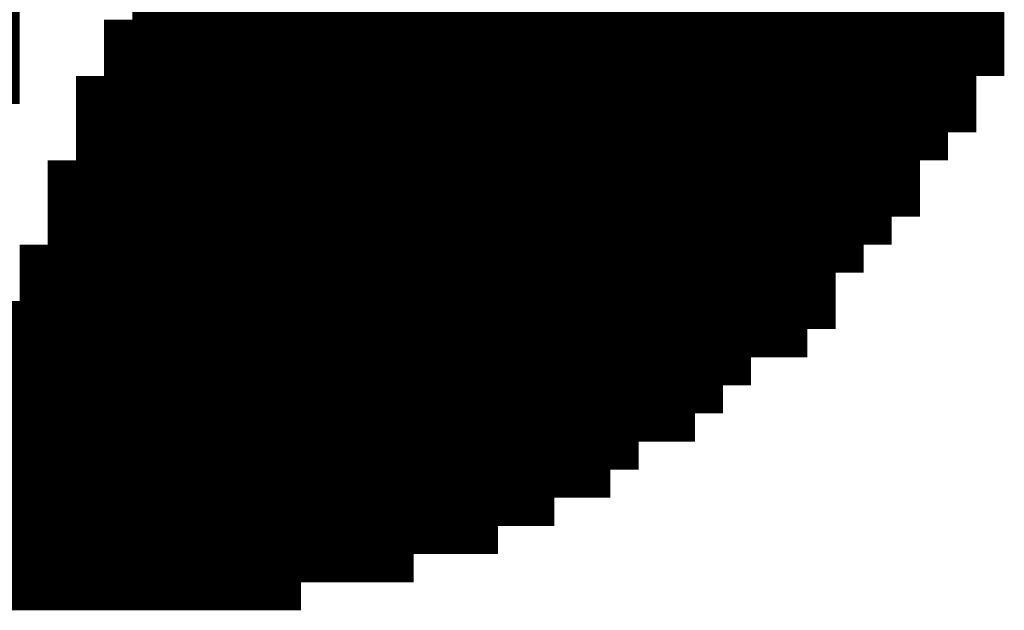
# Model space of a CAD drawing. Extents: x 63 to 129, y -4 to 99.
# Tile 6 of 69: x 74.601 to 75.49, y 3.518 to 4.051. Entities that reach past the tile are written whole.
import ezdxf

# ---------------------------------------------------------------- set-up
doc = ezdxf.new("R2010")
doc.units = 0
doc.layers.get('0').update_dxf_attribs({"linetype": 'CONTINUOUS'})
doc.layers.add('2D_LINE_29', color=112, linetype='CONTINUOUS')

# ---------------------------------------------------------------- blocks, each defined once
blk = doc.blocks.new('SMOOTH_0$0254')
at = {"const_width": 0.0127}
blk.add_lwpolyline([(-0.00635, 0, 1), (0.00635, 0, 1)], format="xyb", close=True, dxfattribs=at)
blk = doc.blocks.new('DRAWING_274')
at = {"layer": '2D_LINE_29', "const_width": 0.0254}
for points in [[(0.0254, -2.413), (0.0254, -2.3876), (0, -2.3876), (-0.0254, -2.3876), (-0.0254, -2.3622), (-0.0508, -2.3622), (-0.0762, -2.3622), (-0.0762, -2.3368), (-0.1016, -2.3368), (-0.1016, -2.3114), (-0.127, -2.3114), (-0.1524, -2.3114), (-0.1778, -2.3114), (-0.2032, -2.3114), (-0.2032, -2.286), (-0.2286, -2.286), (-0.254, -2.286), (-0.254, -2.2606), (-0.2794, -2.2606), (-0.2794, -2.2352), (-0.3048, -2.2352), (-0.3048, -2.2098), (-0.3302, -2.2098), (-0.3302, -2.1844), (-0.3556, -2.1844), (-0.3556, -2.159), (-0.381, -2.159), (-0.4064, -2.159), (-0.4064, -2.1336), (-0.4318, -2.1336), (-0.4572, -2.1336), (-0.4826, -2.1336), (-0.508, -2.1336), (-0.5334, -2.1336), (-0.5588, -2.1336), (-0.5842, -2.1336), (-0.5842, -2.159), (-0.6096, -2.159), (-0.635, -2.159), (-0.635, -2.1844), (-0.6604, -2.1844), (-0.6858, -2.1844), (-0.6858, -2.159), (-0.7112, -2.159), (-0.7112, -2.1336), (-0.7112, -2.1082), (-0.7366, -2.1082), (-0.7366, -2.0828), (-0.762, -2.0828), (-0.762, -2.0574), (-0.7874, -2.0574), (-0.7874, -2.032), (-0.7874, -2.0066), (-0.8128, -2.0066), (-0.8128, -1.9812), (-0.8382, -1.9812), (-0.8382, -1.9558), (-0.8382, -1.9304), (-0.8636, -1.9304), (-0.8636, -1.905), (-0.8636, -1.8796)], [(0.0508, -2.2352), (0.0254, -2.2352), (0.0254, -2.2098), (0, -2.2098), (-0.0254, -2.2098), (-0.0254, -2.1844), (-0.0508, -2.1844), (-0.0762, -2.1844), (-0.0762, -2.159), (-0.1016, -2.159), (-0.1016, -2.1336), (-0.127, -2.1336), (-0.1524, -2.1336), (-0.1778, -2.1336), (-0.2032, -2.1336), (-0.2032, -2.1082), (-0.2286, -2.1082), (-0.254, -2.1082), (-0.254, -2.0828), (-0.2794, -2.0828), (-0.2794, -2.0574), (-0.3048, -2.0574), (-0.3048, -2.032), (-0.3302, -2.032), (-0.3302, -2.0066), (-0.3556, -2.0066), (-0.3556, -1.9812), (-0.381, -1.9812), (-0.4064, -1.9812), (-0.4064, -1.9558), (-0.4318, -1.9558), (-0.4572, -1.9558), (-0.4826, -1.9558), (-0.508, -1.9558), (-0.5334, -1.9558), (-0.5588, -1.9558), (-0.5842, -1.9558), (-0.5842, -1.9812), (-0.6096, -1.9812), (-0.635, -1.9812), (-0.635, -2.0066), (-0.6604, -2.0066), (-0.6604, -2.032), (-0.6858, -2.032), (-0.6858, -2.0574), (-0.7112, -2.0574), (-0.7112, -2.0828), (-0.7366, -2.0828), (-0.7366, -2.0574), (-0.7366, -2.032), (-0.7366, -2.0066), (-0.7366, -1.9812), (-0.7366, -1.9558), (-0.7366, -1.9304), (-0.7366, -1.905), (-0.7366, -1.8796)], [(-0.254, -2.3876), (-0.2794, -2.3876), (-0.3048, -2.3876), (-0.3048, -2.3622), (-0.3302, -2.3622), (-0.3556, -2.3622), (-0.3556, -2.3368), (-0.381, -2.3368), (-0.4064, -2.3368), (-0.4064, -2.3114), (-0.4318, -2.3114), (-0.4572, -2.3114), (-0.4826, -2.3114), (-0.508, -2.3114), (-0.508, -2.286), (-0.5334, -2.286), (-0.5334, -2.2606), (-0.5334, -2.2352), (-0.5334, -2.2098), (-0.5334, -2.1844), (-0.5334, -2.159), (-0.5334, -2.1336), (-0.5334, -2.1082), (-0.5334, -2.0828), (-0.5334, -2.0574), (-0.5334, -2.032), (-0.5334, -2.0066), (-0.5334, -1.9812), (-0.5334, -1.9558), (-0.5334, -1.9304), (-0.5334, -1.905), (-0.5334, -1.8796)], [(-0.4826, -2.3114), (-0.4826, -2.286), (-0.4826, -2.2606), (-0.4826, -2.2352), (-0.4826, -2.2098), (-0.4826, -2.1844), (-0.4826, -2.159), (-0.4826, -2.1336), (-0.4826, -2.1082), (-0.4826, -2.0828), (-0.4826, -2.0574), (-0.4826, -2.032), (-0.4826, -2.0066), (-0.4826, -1.9812), (-0.4826, -1.9558), (-0.4826, -1.9304), (-0.4826, -1.905), (-0.4826, -1.8796)], [(-0.4318, -2.3368), (-0.4318, -2.3114), (-0.4318, -2.286), (-0.4318, -2.2606), (-0.4318, -2.2352), (-0.4318, -2.2098), (-0.4318, -2.1844), (-0.4318, -2.159), (-0.4318, -2.1336), (-0.4318, -2.1082), (-0.4318, -2.0828), (-0.4318, -2.0574), (-0.4318, -2.032), (-0.4318, -2.0066), (-0.4318, -1.9812), (-0.4318, -1.9558), (-0.4318, -1.9304), (-0.4318, -1.905), (-0.4318, -1.8796)], [(-0.3556, -2.3622), (-0.381, -2.3622), (-0.4064, -2.3622), (-0.4064, -2.3368), (-0.4318, -2.3368), (-0.4572, -2.3368), (-0.4572, -2.3114), (-0.4572, -2.286), (-0.4572, -2.2606), (-0.4572, -2.2352), (-0.4572, -2.2098), (-0.4572, -2.1844), (-0.4572, -2.159), (-0.4572, -2.1336), (-0.4572, -2.1082), (-0.4572, -2.0828), (-0.4572, -2.0574), (-0.4572, -2.032), (-0.4572, -2.0066), (-0.4572, -1.9812), (-0.4572, -1.9558), (-0.4572, -1.9304), (-0.4572, -1.905), (-0.4572, -1.8796)], [(-0.3048, -2.3876), (-0.3302, -2.3876), (-0.3302, -2.3622), (-0.3302, -2.3368), (-0.3556, -2.3368), (-0.3556, -2.3114), (-0.381, -2.3114), (-0.4064, -2.3114), (-0.4064, -2.286), (-0.4318, -2.286), (-0.4572, -2.286), (-0.4826, -2.286), (-0.508, -2.286), (-0.508, -2.2606), (-0.508, -2.2352), (-0.508, -2.2098), (-0.508, -2.1844), (-0.508, -2.159), (-0.508, -2.1336), (-0.508, -2.1082), (-0.508, -2.0828), (-0.508, -2.0574), (-0.508, -2.032), (-0.508, -2.0066), (-0.508, -1.9812), (-0.508, -1.9558), (-0.508, -1.9304), (-0.508, -1.905), (-0.508, -1.8796)], [(-0.5588, -2.2606), (-0.5588, -2.2352), (-0.5588, -2.2098), (-0.5588, -2.1844), (-0.5588, -2.159), (-0.5588, -2.1336), (-0.5588, -2.1082), (-0.5588, -2.0828), (-0.5588, -2.0574), (-0.5588, -2.032), (-0.5588, -2.0066), (-0.5588, -1.9812), (-0.5588, -1.9558), (-0.5588, -1.9304), (-0.5588, -1.905), (-0.5588, -1.8796)], [(-0.2794, -2.3876), (-0.2794, -2.3622), (-0.3048, -2.3622), (-0.3048, -2.3368), (-0.3302, -2.3368), (-0.3302, -2.3114), (-0.3556, -2.3114), (-0.3556, -2.286), (-0.381, -2.286), (-0.4064, -2.286), (-0.4064, -2.2606), (-0.4318, -2.2606), (-0.4572, -2.2606), (-0.4826, -2.2606), (-0.508, -2.2606), (-0.5334, -2.2606), (-0.5588, -2.2606), (-0.5842, -2.2606), (-0.5842, -2.2352), (-0.6096, -2.2352), (-0.6096, -2.2098), (-0.6096, -2.1844), (-0.6096, -2.159), (-0.6096, -2.1336), (-0.6096, -2.1082), (-0.6096, -2.0828), (-0.6096, -2.0574), (-0.6096, -2.032), (-0.6096, -2.0066), (-0.6096, -1.9812), (-0.6096, -1.9558), (-0.6096, -1.9304), (-0.6096, -1.905), (-0.6096, -1.8796)], [(0.0254, -1.8796), (0.0254, -1.905), (0.0254, -1.9304), (0.0254, -1.9558), (0.0508, -1.9558), (0.0508, -1.9812), (0.0508, -2.0066), (0.0508, -2.032), (0.0762, -2.032), (0.1016, -2.032), (0.1016, -2.0066), (0.127, -2.0066), (0.127, -1.9812), (0.1524, -1.9812), (0.1778, -1.9812), (0.1778, -1.9558), (0.2032, -1.9558), (0.2032, -1.9304), (0.2286, -1.9304), (0.2286, -1.905), (0.254, -1.905), (0.254, -1.8796)], [(-0.381, -2.3622), (-0.381, -2.3368), (-0.381, -2.3114), (-0.381, -2.286), (-0.381, -2.2606), (-0.381, -2.2352), (-0.381, -2.2098), (-0.381, -2.1844), (-0.381, -2.159), (-0.381, -2.1336), (-0.381, -2.1082), (-0.381, -2.0828), (-0.381, -2.0574), (-0.381, -2.032), (-0.381, -2.0066), (-0.381, -1.9812), (-0.381, -1.9558), (-0.381, -1.9304), (-0.381, -1.905), (-0.381, -1.8796)], [(0.0254, -1.905), (0.0508, -1.905), (0.0508, -1.8796)], [(0.0254, -1.9304), (0.0508, -1.9304), (0.0508, -1.905), (0.0762, -1.905), (0.1016, -1.905), (0.1016, -1.8796)], [(-0.8636, -1.905), (-0.8382, -1.905), (-0.8382, -1.8796)], [(-0.0508, -2.413), (-0.0508, -2.3876), (-0.0508, -2.3622), (-0.0508, -2.3368), (-0.0508, -2.3114), (-0.0508, -2.286), (-0.0508, -2.2606), (-0.0508, -2.2352), (-0.0508, -2.2098), (-0.0508, -2.1844), (-0.0508, -2.159), (-0.0508, -2.1336), (-0.0508, -2.1082), (-0.0508, -2.0828), (-0.0508, -2.0574), (-0.0508, -2.032), (-0.0508, -2.0066), (-0.0508, -1.9812), (-0.0508, -1.9558), (-0.0762, -1.9558), (-0.0762, -1.9304), (-0.0762, -1.905), (-0.1016, -1.905), (-0.1016, -1.8796)], [(-0.8128, -1.8796), (-0.8128, -1.905), (-0.8382, -1.905), (-0.8382, -1.9304), (-0.8128, -1.9304), (-0.8128, -1.905), (-0.7874, -1.905), (-0.7874, -1.8796)], [(-0.2032, -1.8796), (-0.2032, -1.905), (-0.1778, -1.905), (-0.1524, -1.905), (-0.127, -1.905), (-0.1016, -1.905), (-0.1016, -1.9304), (-0.0762, -1.9304)], [(-0.0508, -1.9812), (-0.0762, -1.9812), (-0.0762, -1.9558), (-0.1016, -1.9558), (-0.1016, -1.9304), (-0.127, -1.9304), (-0.1524, -1.9304), (-0.1778, -1.9304), (-0.2032, -1.9304), (-0.2032, -1.905), (-0.2286, -1.905), (-0.254, -1.905), (-0.254, -1.8796)], [(-0.762, -1.8796), (-0.762, -1.905), (-0.7874, -1.905), (-0.7874, -1.9304), (-0.8128, -1.9304), (-0.8128, -1.9558), (-0.8382, -1.9558)], [(0, -2.413), (0, -2.3876), (0, -2.3622), (0, -2.3368), (0, -2.3114), (0, -2.286), (0, -2.2606), (0, -2.2352), (0, -2.2098), (0, -2.1844), (0, -2.159), (0, -2.1336), (0, -2.1082), (-0.0254, -2.1082), (-0.0254, -2.0828), (-0.0254, -2.0574), (-0.0254, -2.032), (-0.0508, -2.032), (-0.0762, -2.032), (-0.0762, -2.0066), (-0.1016, -2.0066), (-0.1016, -1.9812), (-0.127, -1.9812), (-0.1524, -1.9812), (-0.1778, -1.9812), (-0.2032, -1.9812), (-0.2032, -1.9558), (-0.2286, -1.9558), (-0.254, -1.9558), (-0.254, -1.9304), (-0.2794, -1.9304), (-0.2794, -1.905), (-0.3048, -1.905), (-0.3048, -1.8796)], [(-0.6858, -1.8796), (-0.6858, -1.905), (-0.7112, -1.905), (-0.7112, -1.9304), (-0.7366, -1.9304), (-0.762, -1.9304), (-0.762, -1.9558), (-0.7874, -1.9558), (-0.7874, -1.9812), (-0.8128, -1.9812), (-0.8128, -1.9558), (-0.7874, -1.9558), (-0.7874, -1.9304), (-0.762, -1.9304), (-0.762, -1.905), (-0.7366, -1.905), (-0.7112, -1.905), (-0.7112, -1.8796)], [(-0.2794, -1.8796), (-0.2794, -1.905), (-0.254, -1.905), (-0.254, -1.9304), (-0.2286, -1.9304), (-0.2032, -1.9304), (-0.2032, -1.9558), (-0.1778, -1.9558), (-0.1524, -1.9558), (-0.127, -1.9558), (-0.1016, -1.9558), (-0.1016, -1.9812), (-0.0762, -1.9812), (-0.0762, -2.0066), (-0.0508, -2.0066)], [(-0.0254, -2.0828), (-0.0508, -2.0828), (-0.0762, -2.0828), (-0.0762, -2.0574), (-0.1016, -2.0574), (-0.1016, -2.032), (-0.127, -2.032), (-0.1524, -2.032), (-0.1778, -2.032), (-0.2032, -2.032), (-0.2032, -2.0066), (-0.2286, -2.0066), (-0.254, -2.0066), (-0.254, -1.9812), (-0.2794, -1.9812), (-0.2794, -1.9558), (-0.3048, -1.9558), (-0.3048, -1.9304), (-0.3302, -1.9304), (-0.3302, -1.905), (-0.3556, -1.905), (-0.3556, -1.8796)], [(-0.635, -1.8796), (-0.635, -1.905), (-0.6604, -1.905), (-0.6604, -1.9304), (-0.6858, -1.9304), (-0.6858, -1.9558), (-0.7112, -1.9558), (-0.7112, -1.9812), (-0.7366, -1.9812), (-0.762, -1.9812), (-0.762, -2.0066), (-0.7874, -2.0066), (-0.7874, -1.9812), (-0.762, -1.9812), (-0.762, -1.9558), (-0.7366, -1.9558), (-0.7112, -1.9558), (-0.7112, -1.9304), (-0.6858, -1.9304), (-0.6858, -1.905), (-0.6604, -1.905), (-0.6604, -1.8796)], [(-0.3302, -1.8796), (-0.3302, -1.905), (-0.3048, -1.905), (-0.3048, -1.9304), (-0.2794, -1.9304), (-0.2794, -1.9558), (-0.254, -1.9558), (-0.254, -1.9812), (-0.2286, -1.9812), (-0.2032, -1.9812), (-0.2032, -2.0066), (-0.1778, -2.0066), (-0.1524, -2.0066), (-0.127, -2.0066), (-0.1016, -2.0066), (-0.1016, -2.032), (-0.0762, -2.032), (-0.0762, -2.0574), (-0.0508, -2.0574), (-0.0254, -2.0574)], [(-0.2032, -2.413), (-0.2286, -2.413), (-0.2286, -2.3876), (-0.2286, -2.3622), (-0.2286, -2.3368), (-0.2286, -2.3114), (-0.2286, -2.286), (-0.2286, -2.2606), (-0.2286, -2.2352), (-0.2286, -2.2098), (-0.2286, -2.1844), (-0.2286, -2.159), (-0.2286, -2.1336), (-0.2286, -2.1082), (-0.2286, -2.0828), (-0.2286, -2.0574), (-0.2286, -2.032), (-0.2286, -2.0066), (-0.2286, -1.9812), (-0.2286, -1.9558), (-0.2286, -1.9304), (-0.2286, -1.905), (-0.2286, -1.8796), (-0.2286, -1.8542)], [(0, -2.1336), (-0.0254, -2.1336), (-0.0254, -2.1082), (-0.0508, -2.1082), (-0.0762, -2.1082), (-0.0762, -2.0828), (-0.1016, -2.0828), (-0.1016, -2.0574), (-0.127, -2.0574), (-0.1524, -2.0574), (-0.1778, -2.0574), (-0.2032, -2.0574), (-0.2032, -2.032), (-0.2286, -2.032), (-0.254, -2.032), (-0.254, -2.0066), (-0.2794, -2.0066), (-0.2794, -1.9812), (-0.3048, -1.9812), (-0.3048, -1.9558), (-0.3302, -1.9558), (-0.3302, -1.9304), (-0.3556, -1.9304), (-0.3556, -1.905), (-0.381, -1.905), (-0.4064, -1.905), (-0.4064, -1.8796)], [(-0.5842, -1.8796), (-0.5842, -1.905), (-0.6096, -1.905), (-0.635, -1.905), (-0.635, -1.9304), (-0.6604, -1.9304), (-0.6604, -1.9558), (-0.6858, -1.9558), (-0.6858, -1.9812), (-0.7112, -1.9812), (-0.7112, -2.0066), (-0.7366, -2.0066), (-0.762, -2.0066), (-0.762, -2.032), (-0.7874, -2.032)], [(-0.1778, -2.413), (-0.1778, -2.3876), (-0.1778, -2.3622), (-0.1778, -2.3368), (-0.1778, -2.3114), (-0.1778, -2.286), (-0.1778, -2.2606), (-0.1778, -2.2352), (-0.1778, -2.2098), (-0.1778, -2.1844), (-0.1778, -2.159), (-0.1778, -2.1336), (-0.1778, -2.1082), (-0.1778, -2.0828), (-0.1778, -2.0574), (-0.1778, -2.032), (-0.1778, -2.0066), (-0.1778, -1.9812), (-0.1778, -1.9558), (-0.1778, -1.9304), (-0.1778, -1.905), (-0.1778, -1.8796)], [(-0.1524, -2.413), (-0.1524, -2.3876), (-0.1524, -2.3622), (-0.1524, -2.3368), (-0.1524, -2.3114), (-0.1524, -2.286), (-0.1524, -2.2606), (-0.1524, -2.2352), (-0.1524, -2.2098), (-0.1524, -2.1844), (-0.1524, -2.159), (-0.1524, -2.1336), (-0.1524, -2.1082), (-0.1524, -2.0828), (-0.1524, -2.0574), (-0.1524, -2.032), (-0.1524, -2.0066), (-0.1524, -1.9812), (-0.1524, -1.9558), (-0.1524, -1.9304), (-0.1524, -1.905), (-0.1524, -1.8796)], [(-0.127, -2.413), (-0.127, -2.3876), (-0.127, -2.3622), (-0.127, -2.3368), (-0.127, -2.3114), (-0.127, -2.286), (-0.127, -2.2606), (-0.127, -2.2352), (-0.127, -2.2098), (-0.127, -2.1844), (-0.127, -2.159), (-0.127, -2.1336), (-0.127, -2.1082), (-0.127, -2.0828), (-0.127, -2.0574), (-0.127, -2.032), (-0.127, -2.0066), (-0.127, -1.9812), (-0.127, -1.9558), (-0.127, -1.9304), (-0.127, -1.905), (-0.127, -1.8796)], [(-0.1016, -2.413), (-0.1016, -2.3876), (-0.127, -2.3876), (-0.1524, -2.3876), (-0.1778, -2.3876), (-0.2032, -2.3876), (-0.2032, -2.3622), (-0.2286, -2.3622), (-0.254, -2.3622), (-0.254, -2.3368), (-0.2794, -2.3368), (-0.2794, -2.3114), (-0.3048, -2.3114), (-0.3048, -2.286), (-0.3302, -2.286), (-0.3302, -2.2606), (-0.3556, -2.2606), (-0.3556, -2.2352), (-0.381, -2.2352), (-0.4064, -2.2352), (-0.4064, -2.2098), (-0.4318, -2.2098), (-0.4572, -2.2098), (-0.4826, -2.2098), (-0.508, -2.2098), (-0.5334, -2.2098), (-0.5588, -2.2098), (-0.5842, -2.2098), (-0.5842, -2.2352), (-0.5588, -2.2352), (-0.5334, -2.2352), (-0.508, -2.2352), (-0.4826, -2.2352), (-0.4572, -2.2352), (-0.4318, -2.2352), (-0.4064, -2.2352), (-0.4064, -2.2606), (-0.381, -2.2606), (-0.3556, -2.2606), (-0.3556, -2.286), (-0.3302, -2.286), (-0.3302, -2.3114), (-0.3048, -2.3114), (-0.3048, -2.3368), (-0.2794, -2.3368), (-0.2794, -2.3622), (-0.254, -2.3622), (-0.254, -2.3876), (-0.2286, -2.3876), (-0.2032, -2.3876), (-0.2032, -2.413), (-0.1778, -2.413), (-0.1524, -2.413), (-0.127, -2.413), (-0.1016, -2.413), (-0.0762, -2.413), (-0.0508, -2.413), (-0.0254, -2.413), (0, -2.413), (0.0254, -2.413), (0.0508, -2.413)], [(0.0508, -2.2098), (0.0254, -2.2098), (0.0254, -2.1844), (0.0254, -2.159), (0, -2.159), (-0.0254, -2.159), (-0.0254, -2.1336), (-0.0508, -2.1336), (-0.0762, -2.1336), (-0.0762, -2.1082), (-0.1016, -2.1082), (-0.1016, -2.0828), (-0.127, -2.0828), (-0.1524, -2.0828), (-0.1778, -2.0828), (-0.2032, -2.0828), (-0.2032, -2.0574), (-0.2286, -2.0574), (-0.254, -2.0574), (-0.254, -2.032), (-0.2794, -2.032), (-0.2794, -2.0066), (-0.3048, -2.0066), (-0.3048, -1.9812), (-0.3302, -1.9812), (-0.3302, -1.9558), (-0.3556, -1.9558), (-0.3556, -1.9304), (-0.381, -1.9304), (-0.4064, -1.9304), (-0.4064, -1.905), (-0.4318, -1.905), (-0.4572, -1.905), (-0.4826, -1.905), (-0.508, -1.905), (-0.5334, -1.905), (-0.5588, -1.905), (-0.5842, -1.905), (-0.5842, -1.9304), (-0.6096, -1.9304), (-0.635, -1.9304), (-0.635, -1.9558), (-0.6604, -1.9558), (-0.6604, -1.9812), (-0.6858, -1.9812), (-0.6858, -2.0066), (-0.7112, -2.0066), (-0.7112, -2.032), (-0.7366, -2.032), (-0.762, -2.032), (-0.762, -2.0574), (-0.7366, -2.0574), (-0.7112, -2.0574), (-0.7112, -2.032), (-0.6858, -2.032), (-0.6858, -2.0066), (-0.6604, -2.0066), (-0.6604, -1.9812), (-0.635, -1.9812), (-0.635, -1.9558), (-0.6096, -1.9558), (-0.5842, -1.9558), (-0.5842, -1.9304), (-0.5588, -1.9304), (-0.5334, -1.9304), (-0.508, -1.9304), (-0.4826, -1.9304), (-0.4572, -1.9304), (-0.4318, -1.9304), (-0.4064, -1.9304), (-0.4064, -1.9558), (-0.381, -1.9558), (-0.3556, -1.9558), (-0.3556, -1.9812), (-0.3302, -1.9812), (-0.3302, -2.0066), (-0.3048, -2.0066), (-0.3048, -2.032), (-0.2794, -2.032), (-0.2794, -2.0574), (-0.254, -2.0574), (-0.254, -2.0828), (-0.2286, -2.0828), (-0.2032, -2.0828), (-0.2032, -2.1082), (-0.1778, -2.1082), (-0.1524, -2.1082), (-0.127, -2.1082), (-0.1016, -2.1082), (-0.1016, -2.1336), (-0.0762, -2.1336), (-0.0762, -2.159), (-0.0508, -2.159), (-0.0254, -2.159), (-0.0254, -2.1844), (0, -2.1844), (0.0254, -2.1844)], [(0.0508, -2.2606), (0.0254, -2.2606), (0.0254, -2.2352), (0, -2.2352), (-0.0254, -2.2352), (-0.0254, -2.2098), (-0.0508, -2.2098), (-0.0762, -2.2098), (-0.0762, -2.1844), (-0.1016, -2.1844), (-0.1016, -2.159), (-0.127, -2.159), (-0.1524, -2.159), (-0.1778, -2.159), (-0.2032, -2.159), (-0.2032, -2.1336), (-0.2286, -2.1336), (-0.254, -2.1336), (-0.254, -2.1082), (-0.2794, -2.1082), (-0.2794, -2.0828), (-0.3048, -2.0828), (-0.3048, -2.0574), (-0.3302, -2.0574), (-0.3302, -2.032), (-0.3556, -2.032), (-0.3556, -2.0066), (-0.381, -2.0066), (-0.4064, -2.0066), (-0.4064, -1.9812), (-0.4318, -1.9812), (-0.4572, -1.9812), (-0.4826, -1.9812), (-0.508, -1.9812), (-0.5334, -1.9812), (-0.5588, -1.9812), (-0.5842, -1.9812), (-0.5842, -2.0066), (-0.6096, -2.0066), (-0.635, -2.0066), (-0.635, -2.032), (-0.6604, -2.032), (-0.6604, -2.0574), (-0.6858, -2.0574), (-0.6858, -2.0828), (-0.7112, -2.0828), (-0.7112, -2.1082), (-0.6858, -2.1082), (-0.6858, -2.0828), (-0.6604, -2.0828), (-0.6604, -2.0574), (-0.635, -2.0574), (-0.635, -2.032), (-0.6096, -2.032), (-0.5842, -2.032), (-0.5842, -2.0066), (-0.5588, -2.0066), (-0.5334, -2.0066), (-0.508, -2.0066), (-0.4826, -2.0066), (-0.4572, -2.0066), (-0.4318, -2.0066), (-0.4064, -2.0066), (-0.4064, -2.032), (-0.381, -2.032), (-0.3556, -2.032), (-0.3556, -2.0574), (-0.3302, -2.0574), (-0.3302, -2.0828), (-0.3048, -2.0828), (-0.3048, -2.1082), (-0.2794, -2.1082), (-0.2794, -2.1336), (-0.254, -2.1336), (-0.254, -2.159), (-0.2286, -2.159), (-0.2032, -2.159), (-0.2032, -2.1844), (-0.1778, -2.1844), (-0.1524, -2.1844), (-0.127, -2.1844), (-0.1016, -2.1844), (-0.1016, -2.2098), (-0.0762, -2.2098), (-0.0762, -2.2352), (-0.0508, -2.2352), (-0.0254, -2.2352), (-0.0254, -2.2606), (0, -2.2606), (0.0254, -2.2606), (0.0254, -2.286), (0.0508, -2.286)], [(0.0508, -2.3114), (0.0254, -2.3114), (0.0254, -2.286), (0, -2.286), (-0.0254, -2.286), (-0.0254, -2.2606), (-0.0508, -2.2606), (-0.0762, -2.2606), (-0.0762, -2.2352), (-0.1016, -2.2352), (-0.1016, -2.2098), (-0.127, -2.2098), (-0.1524, -2.2098), (-0.1778, -2.2098), (-0.2032, -2.2098), (-0.2032, -2.1844), (-0.2286, -2.1844), (-0.254, -2.1844), (-0.254, -2.159), (-0.2794, -2.159), (-0.2794, -2.1336), (-0.3048, -2.1336), (-0.3048, -2.1082), (-0.3302, -2.1082), (-0.3302, -2.0828), (-0.3556, -2.0828), (-0.3556, -2.0574), (-0.381, -2.0574), (-0.4064, -2.0574), (-0.4064, -2.032), (-0.4318, -2.032), (-0.4572, -2.032), (-0.4826, -2.032), (-0.508, -2.032), (-0.5334, -2.032), (-0.5588, -2.032), (-0.5842, -2.032), (-0.5842, -2.0574), (-0.6096, -2.0574), (-0.635, -2.0574), (-0.635, -2.0828), (-0.6604, -2.0828), (-0.6604, -2.1082), (-0.6858, -2.1082), (-0.6858, -2.1336), (-0.7112, -2.1336)], [(0.0508, -2.3368), (0.0254, -2.3368), (0.0254, -2.3114), (0, -2.3114), (-0.0254, -2.3114), (-0.0254, -2.286), (-0.0508, -2.286), (-0.0762, -2.286), (-0.0762, -2.2606), (-0.1016, -2.2606), (-0.1016, -2.2352), (-0.127, -2.2352), (-0.1524, -2.2352), (-0.1778, -2.2352), (-0.2032, -2.2352), (-0.2032, -2.2098), (-0.2286, -2.2098), (-0.254, -2.2098), (-0.254, -2.1844), (-0.2794, -2.1844), (-0.2794, -2.159), (-0.3048, -2.159), (-0.3048, -2.1336), (-0.3302, -2.1336), (-0.3302, -2.1082), (-0.3556, -2.1082), (-0.3556, -2.0828), (-0.381, -2.0828), (-0.4064, -2.0828), (-0.4064, -2.0574), (-0.4318, -2.0574), (-0.4572, -2.0574), (-0.4826, -2.0574), (-0.508, -2.0574), (-0.5334, -2.0574), (-0.5588, -2.0574), (-0.5842, -2.0574), (-0.5842, -2.0828), (-0.6096, -2.0828), (-0.635, -2.0828), (-0.635, -2.1082), (-0.6604, -2.1082), (-0.6604, -2.1336), (-0.6858, -2.1336), (-0.6858, -2.159), (-0.6604, -2.159), (-0.6604, -2.1336), (-0.635, -2.1336), (-0.635, -2.1082), (-0.6096, -2.1082), (-0.5842, -2.1082), (-0.5842, -2.0828), (-0.5588, -2.0828), (-0.5334, -2.0828), (-0.508, -2.0828), (-0.4826, -2.0828), (-0.4572, -2.0828), (-0.4318, -2.0828), (-0.4064, -2.0828), (-0.4064, -2.1082), (-0.381, -2.1082), (-0.3556, -2.1082), (-0.3556, -2.1336), (-0.3302, -2.1336), (-0.3302, -2.159), (-0.3048, -2.159), (-0.3048, -2.1844), (-0.2794, -2.1844), (-0.2794, -2.2098), (-0.254, -2.2098), (-0.254, -2.2352), (-0.2286, -2.2352), (-0.2032, -2.2352), (-0.2032, -2.2606), (-0.1778, -2.2606), (-0.1524, -2.2606), (-0.127, -2.2606), (-0.1016, -2.2606), (-0.1016, -2.286), (-0.0762, -2.286), (-0.0762, -2.3114), (-0.0508, -2.3114), (-0.0254, -2.3114), (-0.0254, -2.3368), (0, -2.3368), (0.0254, -2.3368), (0.0254, -2.3622), (0.0508, -2.3622)], [(0.0508, -2.3876), (0.0254, -2.3876), (0.0254, -2.3622), (0, -2.3622), (-0.0254, -2.3622), (-0.0254, -2.3368), (-0.0508, -2.3368), (-0.0762, -2.3368), (-0.0762, -2.3114), (-0.1016, -2.3114), (-0.1016, -2.286), (-0.127, -2.286), (-0.1524, -2.286), (-0.1778, -2.286), (-0.2032, -2.286), (-0.2032, -2.2606), (-0.2286, -2.2606), (-0.254, -2.2606), (-0.254, -2.2352), (-0.2794, -2.2352), (-0.2794, -2.2098), (-0.3048, -2.2098), (-0.3048, -2.1844), (-0.3302, -2.1844), (-0.3302, -2.159), (-0.3556, -2.159), (-0.3556, -2.1336), (-0.381, -2.1336), (-0.4064, -2.1336), (-0.4064, -2.1082), (-0.4318, -2.1082), (-0.4572, -2.1082), (-0.4826, -2.1082), (-0.508, -2.1082), (-0.5334, -2.1082), (-0.5588, -2.1082), (-0.5842, -2.1082), (-0.5842, -2.1336), (-0.6096, -2.1336), (-0.635, -2.1336), (-0.635, -2.159), (-0.6604, -2.159), (-0.6604, -2.1844)], [(-0.0254, -2.413), (-0.0254, -2.3876), (-0.0508, -2.3876), (-0.0762, -2.3876), (-0.0762, -2.3622), (-0.1016, -2.3622), (-0.1016, -2.3368), (-0.127, -2.3368), (-0.1524, -2.3368), (-0.1778, -2.3368), (-0.2032, -2.3368), (-0.2032, -2.3114), (-0.2286, -2.3114), (-0.254, -2.3114), (-0.254, -2.286), (-0.2794, -2.286), (-0.2794, -2.2606), (-0.3048, -2.2606), (-0.3048, -2.2352), (-0.3302, -2.2352), (-0.3302, -2.2098), (-0.3556, -2.2098), (-0.3556, -2.1844), (-0.381, -2.1844), (-0.4064, -2.1844), (-0.4064, -2.159), (-0.4318, -2.159), (-0.4572, -2.159), (-0.4826, -2.159), (-0.508, -2.159), (-0.5334, -2.159), (-0.5588, -2.159), (-0.5842, -2.159), (-0.5842, -2.1844), (-0.6096, -2.1844), (-0.635, -2.1844), (-0.635, -2.2098), (-0.6096, -2.2098), (-0.5842, -2.2098), (-0.5842, -2.1844), (-0.5588, -2.1844), (-0.5334, -2.1844), (-0.508, -2.1844), (-0.4826, -2.1844), (-0.4572, -2.1844), (-0.4318, -2.1844), (-0.4064, -2.1844), (-0.4064, -2.2098), (-0.381, -2.2098), (-0.3556, -2.2098), (-0.3556, -2.2352), (-0.3302, -2.2352), (-0.3302, -2.2606), (-0.3048, -2.2606), (-0.3048, -2.286), (-0.2794, -2.286), (-0.2794, -2.3114), (-0.254, -2.3114), (-0.254, -2.3368), (-0.2286, -2.3368), (-0.2032, -2.3368), (-0.2032, -2.3622), (-0.1778, -2.3622), (-0.1524, -2.3622), (-0.127, -2.3622), (-0.1016, -2.3622), (-0.1016, -2.3876), (-0.0762, -2.3876), (-0.0762, -2.413)]]:
    blk.add_lwpolyline(points, dxfattribs=at)
at = {"layer": '2D_LINE_29'}
for p in [(-0.8636, -1.905), (-0.8382, -1.905), (0.0254, -1.905), (-0.127, -1.9304), (-0.1016, -1.9304), (0.0254, -1.9304), (-0.1016, -1.9558), (-0.0762, -1.9558), (-0.0762, -1.9812), (-0.0508, -1.9812), (-0.0508, -2.0828), (-0.0254, -2.0828), (-0.0508, -2.1082), (-0.0254, -2.1082), (-0.0254, -2.1336), (0, -2.1336), (0, -2.2098), (0.0254, -2.2098), (-0.5588, -2.2352), (0.0254, -2.2352), (-0.5588, -2.2606), (-0.4826, -2.286), (-0.381, -2.286), (-0.3556, -2.286), (-0.4826, -2.3114), (-0.4318, -2.3114), (-0.3556, -2.3114), (-0.3302, -2.3114), (-0.4318, -2.3368), (-0.381, -2.3368), (-0.3302, -2.3368), (-0.3048, -2.3368), (-0.381, -2.3622), (-0.381, -2.3622), (-0.3556, -2.3622), (-0.3302, -2.3622), (-0.3048, -2.3622), (-0.2794, -2.3622), (0, -2.3622), (0.0254, -2.3622), (-0.3302, -2.3876), (-0.3048, -2.3876), (-0.2794, -2.3876), (-0.2794, -2.3876), (-0.254, -2.3876), (-0.2286, -2.3876), (-0.1778, -2.3876), (-0.1524, -2.3876), (-0.127, -2.3876), (-0.127, -2.3876), (-0.1016, -2.3876), (-0.0508, -2.3876), (-0.0508, -2.3876), (-0.0254, -2.3876), (0, -2.3876), (0, -2.3876), (0.0254, -2.3876), (0.0254, -2.3876), (-0.2286, -2.413), (-0.2032, -2.413), (-0.1778, -2.413), (-0.1524, -2.413), (-0.127, -2.413), (-0.1016, -2.413), (-0.0508, -2.413), (-0.0254, -2.413), (0, -2.413), (0.0254, -2.413)]:
    blk.add_blockref('SMOOTH_0$0254', p, dxfattribs=at)

msp = doc.modelspace()

# ---------------------------------------------------------------- block references
at = {"xscale": -1}
msp.add_blockref('DRAWING_274', (74.61344, 5.9436), dxfattribs=at)

doc.saveas('drawing.dxf')
